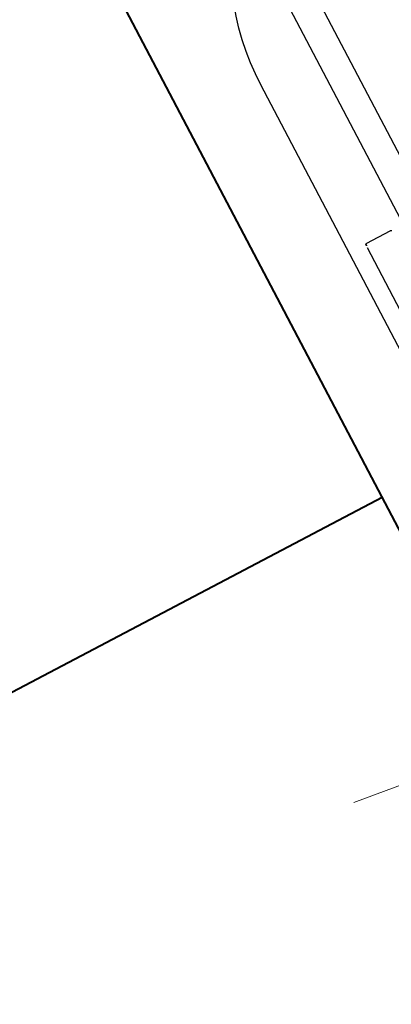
# Model space of a CAD drawing. Header units: metres. Extents: x 7408630 to 7411134, y 5569633 to 5570339.
# Tile 251 of 256: x 7410509.316 to 7410509.445, y 5569912.754 to 5569913.093. Entities that reach past the tile are written whole.
import ezdxf
from ezdxf.enums import TextEntityAlignment as Align

# ---------------------------------------------------------------- set-up
doc = ezdxf.new("R2010")
doc.units = ezdxf.units.M
doc.header["$MEASUREMENT"] = 0
doc.layers.add('0-wypos-sanitarne', color=1, linetype='Continuous')
for name, color, linetype, lineweight in [('OPIS POM NOWE', 140, 'Continuous', 5), ('Opis_pom', 9, 'Continuous', 18), ('Sciany', 2, 'Continuous', 40)]:
    doc.layers.add(name, color=color, linetype=linetype, lineweight=lineweight)
doc.styles.add('ARIAL', font='tahoma.ttf')

# ---------------------------------------------------------------- blocks, each defined once
blk = doc.blocks.new('99400_TOP')
for points in [[(-0.18941, 0.17081), (-0.04454, 0.17081), (-0.04035, 0.17071), (-0.03616, 0.17042), (-0.032, 0.16993), (-0.02786, 0.16925), (-0.02376, 0.16837), (-0.0197, 0.16731), (-0.0157, 0.16606), (-0.01176, 0.16462), (-0.00789, 0.163), (-0.0041, 0.1612), (-0.0004, 0.15923), (0.0032, 0.15708), (0.00671, 0.15478), (0.0101, 0.1523), (0.01337, 0.14968)], [(-0.19839, 0.16455), (-0.11148, 0.16437)], [(-0.1102, 0.1543), (-0.11009, 0.15445), (-0.11001, 0.15461), (-0.10996, 0.15479), (-0.10995, 0.15497), (-0.10997, 0.16396), (-0.10998, 0.16435)], [(0.16493, 0.14968), (-0.16477, 0.14968)], [(-0.11847, 0.04968), (-0.11847, 0.13968), (0.11153, 0.13968), (0.11153, 0.04968)]]:
    blk.add_lwpolyline(points)
blk.add_ellipse((-0.11148, 0.16436), major_axis=(-0.0015, 0), ratio=0.008726, start_param=3.141878, end_param=4.712682)
blk = doc.blocks.new('A$C4ebe9e89')
blk.add_blockref('99400_TOP', (0, 0))
blk = doc.blocks.new('A$C142d3faa')
at = {"layer": 'OPIS POM NOWE'}
blk.add_lwpolyline([(2198.32483, 1460.24692), (2301.28986, 1446.85669)], dxfattribs=at)
at = {"layer": 'Sciany'}
for points in [[(2468.22536, 1326.10619), (2204.09483, 1326.10619), (2204.09483, 1560.10619), (2468.22536, 1560.10619)], [(2204.09483, 1469.10619), (1893.22536, 1469.10619)]]:
    blk.add_lwpolyline(points, dxfattribs=at)
at = {"layer": '0-wypos-sanitarne', "xscale": 100, "yscale": 100, "zscale": 100, "rotation": 89.99999999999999}
blk.add_blockref('A$C4ebe9e89', (2224.09483, 1488.10665), dxfattribs=at)
at = {"layer": 'OPIS POM NOWE', "style": 'ARIAL'}
for tag, p in [('E1,4', (2085.45351, 1677.90272)), ('E1,4', (2642.56507, 1467.09858)), ('E1,4', (2887.55495, 1334.66914)), ('E1,1', (2346.15173, 945.30692)), ('E1,2', (2380.28977, 731.46058)), ('E1,4', (3248.92697, 423.56227)), ('E1,3', (2269.29047, 389.84746)), ('E1,5', (4145.39689, -41.41678))]:
    blk.add_attdef(tag, text='', height=23.936, dxfattribs=at).set_placement(p, align=Align.MIDDLE_CENTER)
at = {"layer": 'Opis_pom', "ltscale": 0.7, "style": 'ARIAL'}
for tag, p in [('B1,18', (784.17545, 4749.37691)), ('B1,21', (1474.16062, 4744.55225)), ('B1/17', (593.195, 4721.36004)), ('1,23', (2643.87974, 4721.36004)), ('1,22', (2015.9973, 4715.61993)), ('A1,1', (-123.27527, 4710.79271)), ('B1,1', (2964.21389, 4687.19476)), ('B1,19', (983.47704, 4684.25047)), ('A1,6', (-365.37937, 4657.22679)), ('A1,16', (198.20726, 4631.43636)), ('B1,20', (1267.19488, 4624.63245)), ('B1,3', (3298.01304, 4567.23582)), ('B1,4', (4545.10985, 4480.62225)), ('A1,5', (-782.1155, 4446.93269)), ('A1,2', (-186.91937, 4425.11232)), ('A1,15', (198.20726, 4391.00084)), ('B1,2', (2872.01208, 4302.45919)), ('A1,3', (-121.28956, 4150.90563)), ('B1,8', (2427.38319, 4053.12316)), ('B1,6', (4754.92624, 3940.33462)), ('A1,4', (-837.67923, 3920.77219)), ('B1,14', (401.20606, 3890.99898)), ('B1,13', (1255.28314, 3857.26479)), ('B1,5', (4487.88744, 3854.52406)), ('B1,10', (1961.59927, 3852.27607)), ('B1,9', (2126.78184, 3827.24689)), ('B1,7', (3203.17952, 3799.68363)), ('B1,11', (2118.65879, 3658.83867)), ('B1,12', (1949.47729, 3633.25719)), ('C1,2', (2894.60473, 3427.28336)), ('C1,3', (2160.24672, 3198.45588)), ('C1,1', (3129.25555, 2706.44899)), ('C1,4', (2077.33924, 2485.4131)), ('C1,5', (2131.38321, 2180.30979)), ('C1,10', (3196.04343, 2172.92088)), ('C1,9', (3215.99552, 1907.6342)), ('C1,6', (2168.07384, 1819.58528)), ('D0,18', (1348.65318, 1483.78164)), ('C1,8', (2890.19555, 1472.29709)), ('C1,7', (2247.74624, 1432.40489)), ('D,03', (680.14667, 1361.20684)), ('D0,15', (1769.82602, 1360.28568)), ('D,07', (301.65348, 1339.2086)), ('D0,6', (-189.6235, 1299.11733)), ('D0,8', (-573.60597, 1280.79442)), ('D0,2', (1011.71883, 1184.66707)), ('D0,4', (520.2942, 1181.60376)), ('D0,14', (1790.01141, 1156.00202)), ('D,05', (264.32997, 1077.69749)), ('D0,13', (1760.78024, 974.27002)), ('D0,09', (-770.07094, 944.55513)), ('D0,1', (999.98875, 928.60626)), ('D0,10', (-751.07239, 564.55801)), ('D0,11', (-751.07239, 336.73827)), ('D0,12', (198.7439, 306.39703))]:
    blk.add_attdef(tag, text='', height=11.968, dxfattribs=at).set_placement(p, align=Align.MIDDLE_CENTER)

msp = doc.modelspace()

# ---------------------------------------------------------------- block references
at = {"xscale": 0.01, "yscale": 0.01, "zscale": 0.01, "rotation": 27.75854060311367}
msp.add_blockref('A$C142d3faa', (7410496.7794, 5569889.66285), dxfattribs=at)

doc.saveas('drawing.dxf')
